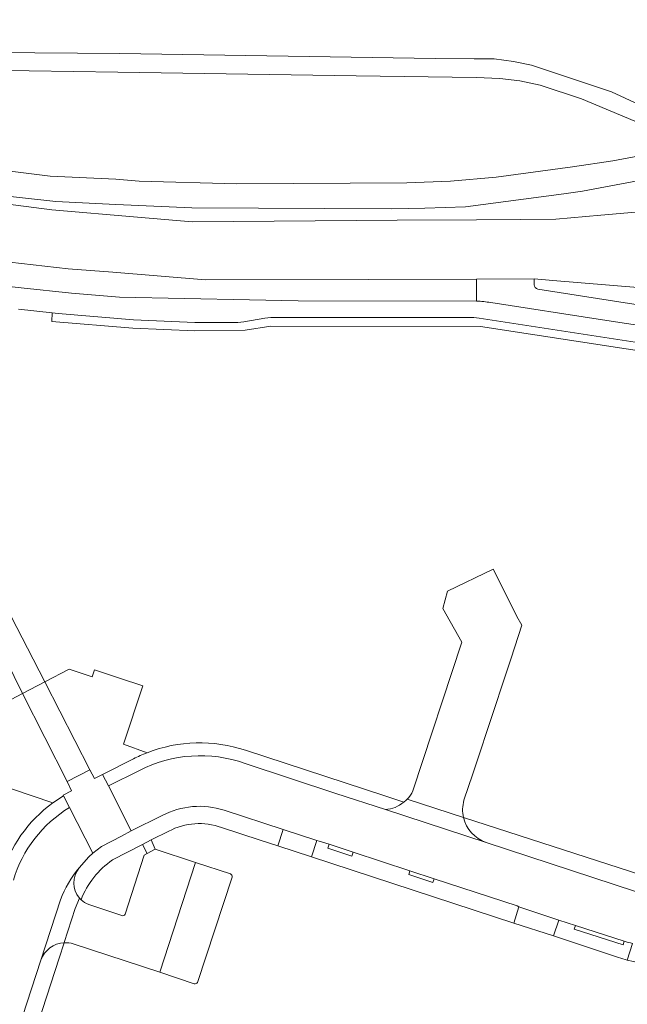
# Model space of a CAD drawing. Header units: metres. Extents: x 151213 to 156373, y 469495 to 475754.
# Tile 112 of 230: x 153318 to 153390, y 472760 to 472876. Entities that reach past the tile are written whole.
import ezdxf

# ---------------------------------------------------------------- set-up
doc = ezdxf.new("R2010")
doc.units = ezdxf.units.M
for name, color, linetype, lineweight in [('B-WE-OG-TERREIN_BEGROEID-GV', 252, 'Continuous', 18), ('B-WE-VH-GESLOTENVERHARDING_ASFALT-GV', 252, 'Continuous', 18), ('B-WE-VH-GESLOTENVERHARDING_BETON-GV', 252, 'Continuous', 18), ('B-WE-VH-OPENVERHARDING_BETONELEMENT-GV', 252, 'Continuous', 18), ('B-WE-VH-OPENVERHARDING_BETONSTRAATSTEEN-GV', 252, 'Continuous', 18), ('B-WE-VH-OPENVERHARDING_STRAATBAKSTEEN-GV', 252, 'Continuous', 18), ('B-WE-VH-OPENVERHARDING_TEGEL-GV', 252, 'Continuous', 18)]:
    doc.layers.add(name, color=color, linetype=linetype, lineweight=lineweight)

msp = doc.modelspace()

# ---------------------------------------------------------------- linework, layer by layer
at = {"layer": 'B-WE-OG-TERREIN_BEGROEID-GV', "flags": 128}
for points in [[(153390.541, 472864.322), (153384.23, 472866.97), (153379.37, 472868.58), (153376.97, 472869.07), (153374.62, 472869.37), (153371.82, 472869.49), (153357.67, 472869.67), (153329.56, 472870.11), (153313.82, 472870.33), (153305.02, 472870.73), (153299.86, 472871.3)], [(153296.26, 472861.77), (153298.018, 472861.463), (153308, 472859.72), (153316.2, 472858.51), (153321.57, 472857.85), (153329.32, 472857.46), (153332.07, 472857.23), (153343.57, 472856.94), (153363.64, 472857.04), (153368.78, 472857.25), (153374.19, 472857.71), (153383.17, 472858.93), (153387.937, 472859.638), (153396.992, 472861.313), (153396.83, 472862.567)], [(153370.893, 472841.155), (153347.59, 472841.14), (153346.9, 472841.09), (153344.4, 472840.62), (153343.71, 472840.57), (153338.61, 472840.56), (153331.38, 472840.89), (153322.49, 472841.62), (153321.788, 472841.7), (153321.748, 472840.698)], [(153321.748, 472840.698), (153331.298, 472839.893), (153338.612, 472839.56), (153344.585, 472839.637), (153347.589, 472840.14), (153372.314, 472840.1), (153400.796, 472835.713), (153401.238, 472835.549), (153401.612, 472835.261), (153402.728, 472833.717), (153403.943, 472832.249), (153405.356, 472832.233)], [(153401.104, 472836.614), (153395.685, 472837.445), (153372.153, 472841.065)]]:
    msp.add_lwpolyline(points, dxfattribs=at)
msp.add_lwpolyline([(153321.74, 472853.84), (153331.85, 472852.98), (153338.3, 472852.44), (153362.516, 472852.653), (153371.862, 472852.697), (153377.012, 472852.722), (153381.229, 472852.742), (153386.524, 472853.224), (153392.409, 472853.759), (153396.605, 472853.931), (153396.649, 472853.933), (153396.909, 472858.423), (153384.349, 472856.068), (153382.145, 472855.737), (153370.547, 472854.193), (153365.753, 472854.055), (153361.841, 472853.972), (153338.26, 472854.083), (153329.306, 472854.469), (153322.226, 472854.855), (153314.678, 472855.663), (153313.381, 472855.824), (153313.221, 472854.943)], close=True, dxfattribs=at)
at = {"layer": 'B-WE-OG-TERREIN_BEGROEID-GV'}
msp.add_lwpolyline([(153372.153, 472841.065, 0.0381275), (153370.893, 472841.155)], format="xyb", dxfattribs=at)
at = {"layer": 'B-WE-VH-GESLOTENVERHARDING_ASFALT-GV', "flags": 128}
for points in [[(153391.017, 472866.274), (153387.8, 472867.78), (153378.34, 472870.93), (153376.21, 472871.36), (153373.93, 472871.68), (153371.582, 472871.687), (153366.99, 472871.7), (153329.79, 472872.31), (153314.72, 472872.44), (153310.14, 472872.57), (153304.82, 472872.92), (153299.39, 472873.57), (153294.73, 472874.47), (153291.59, 472875.1), (153288.548, 472876.299), (153288.11, 472874.17), (153289.971, 472873.509)], [(153294.25, 472872.42), (153299.86, 472871.3), (153305.02, 472870.73), (153313.82, 472870.33), (153329.56, 472870.11), (153357.67, 472869.67), (153371.82, 472869.49), (153374.62, 472869.37), (153376.97, 472869.07), (153379.37, 472868.58), (153384.23, 472866.97), (153390.541, 472864.322)], [(153289.84, 472857.03), (153286.454, 472858.452), (153284.53, 472859.26), (153283.43, 472855.886), (153293.87, 472851.48), (153295.67, 472850.88), (153297.251, 472850.563), (153302.614, 472849.652), (153314.004, 472847.992), (153323.684, 472846.912), (153328.974, 472846.502), (153339.9, 472845.6)], [(153394.882, 472844.475), (153396.039, 472844.482), (153396.605, 472853.931), (153392.409, 472853.759), (153386.524, 472853.224), (153381.229, 472852.742), (153377.012, 472852.722), (153371.862, 472852.697), (153362.516, 472852.653), (153338.3, 472852.44), (153331.85, 472852.98), (153321.74, 472853.84), (153313.221, 472854.943), (153307.76, 472855.65)], [(153339.9, 472845.6), (153359.059, 472845.624), (153371.86, 472845.68), (153378.669, 472845.702), (153380.857, 472845.535), (153390.883, 472844.704)], [(153378.65, 472845.013), (153378.669, 472845.702), (153371.86, 472845.68), (153371.866, 472843.079)], [(153386.704, 472840.885), (153395.735, 472839.498), (153395.909, 472841.894), (153389.892, 472842.818), (153379.095, 472844.485)], [(153373.535, 472842.906), (153386.704, 472840.885)]]:
    msp.add_lwpolyline(points, dxfattribs=at)
at = {"layer": 'B-WE-VH-GESLOTENVERHARDING_ASFALT-GV'}
for points in [[(153379.095, 472844.485, -0.2970498), (153378.65, 472845.013)], [(153371.866, 472843.079, -0.037776), (153373.535, 472842.906)]]:
    msp.add_lwpolyline(points, format="xyb", dxfattribs=at)
at = {"layer": 'B-WE-VH-GESLOTENVERHARDING_BETON-GV', "flags": 128}
msp.add_lwpolyline([(153314.678, 472855.663), (153322.226, 472854.855), (153329.306, 472854.469), (153338.26, 472854.083), (153361.841, 472853.972), (153365.753, 472854.055), (153370.547, 472854.193), (153382.145, 472855.737), (153384.349, 472856.068), (153396.909, 472858.423), (153397.287, 472861.356), (153397.028, 472861.32), (153396.992, 472861.313), (153387.937, 472859.638), (153383.17, 472858.93), (153374.19, 472857.71), (153368.78, 472857.25), (153363.64, 472857.04), (153343.57, 472856.94), (153332.07, 472857.23), (153329.32, 472857.46), (153321.57, 472857.85), (153316.2, 472858.51)], dxfattribs=at)
at = {"layer": 'B-WE-VH-OPENVERHARDING_BETONELEMENT-GV', "flags": 128}
for points in [[(153357.322, 472778.028), (153354.464, 472778.982), (153354.328, 472778.528), (153357.153, 472777.569)], [(153366.849, 472774.9), (153363.985, 472775.832), (153363.863, 472775.416), (153366.71, 472774.464)], [(153383.527, 472769.407), (153383.38, 472768.972), (153389.152, 472767.107), (153389.289, 472767.525)]]:
    msp.add_lwpolyline(points, close=True, dxfattribs=at)
at = {"layer": 'B-WE-VH-OPENVERHARDING_BETONSTRAATSTEEN-GV', "flags": 128}
for points in [[(153313.817, 472805.691), (153314.069, 472805.196), (153316.324, 472800.772), (153318.299, 472796.768), (153320.932, 472798.167), (153318.89, 472802.109), (153316.355, 472807.013), (153315.704, 472808.192), (153315.656, 472808.276), (153313.169, 472806.98), (153313.337, 472806.645)], [(153323.555, 472786.372), (153326.253, 472787.773), (153320.932, 472798.167), (153318.299, 472796.768)], [(153331.131, 472780.558), (153328.439, 472785.889), (153327.746, 472787.221), (153326.81, 472786.729), (153326.253, 472787.773), (153323.555, 472786.372), (153324.069, 472785.269), (153323.09, 472784.793), (153323.145, 472784.686), (153323.84, 472783.33), (153326.585, 472777.913), (153327.632, 472778.719), (153329.96, 472779.942)], [(153349.055, 472780.725), (153348.423, 472778.787), (153352.393, 472777.487), (153353.027, 472779.429)], [(153332.995, 472777.872), (153333.967, 472778.393), (153333.462, 472779.483), (153332.459, 472778.949)], [(153380.953, 472768.155), (153381.57, 472770.035), (153376.869, 472771.613), (153376.246, 472769.677)]]:
    msp.add_lwpolyline(points, close=True, dxfattribs=at)
at = {"layer": 'B-WE-VH-OPENVERHARDING_BETONSTRAATSTEEN-GV'}
for points in [[(153344.601, 472790.081, 0.1741783), (153332.998, 472789.786)], [(153332.998, 472789.786, 0.0269083), (153331.39, 472789.065)], [(153344.548, 472788.528, 0.2065356), (153332.09, 472787.687)], [(153332.09, 472787.687, -0.2065356), (153344.548, 472788.528)], [(153321.894, 472783.88, 0.1678264), (153315.808, 472775.178)], [(153334.769, 472782.367, -0.2022258), (153342.078, 472783.001)], [(153361.12, 472783.073, 0.1695012), (153363.267, 472783.965)], [(153363.267, 472783.965, -0.1695012), (153361.12, 472783.073)], [(153363.682, 472784.298, -0.0507781), (153363.267, 472783.965)], [(153323.84, 472783.33, 0.1845163), (153317.218, 472774.734)], [(153317.218, 472774.734, -0.1845163), (153323.84, 472783.33)], [(153373.001, 472779.195, -0.2604854), (153370.33, 472782.125)], [(153324.994, 472776.184, 0.0885092), (153322.779, 472772.422)], [(153322.779, 472772.422, -0.0885092), (153324.994, 472776.184)], [(153325.01, 472772.629, -0.372432), (153324.994, 472776.184)], [(153343.019, 472775.103, 0.3379134), (153342.824, 472775.479)], [(153325.207, 472772.426, -0.0249944), (153325.01, 472772.629)], [(153326.111, 472771.869, -0.0990258), (153325.207, 472772.426)], [(153330.403, 472770.732, -0.4495401), (153330, 472770.575)], [(153320.463, 472765.303, -0.2991161), (153323.225, 472767.355)], [(153323.225, 472767.355, -0.0869105), (153324.283, 472767.235)], [(153389.289, 472767.525, 0.0041396), (153390.252, 472767.271)], [(153389.648, 472765.316, 0.0992764), (153401.373, 472764.462)], [(153338.568, 472762.513, 0.3051919), (153338.934, 472762.679)]]:
    msp.add_lwpolyline(points, format="xyb", dxfattribs=at)
at = {"layer": 'B-WE-VH-OPENVERHARDING_BETONSTRAATSTEEN-GV', "flags": 128}
for points in [[(153363.267, 472783.965), (153361.043, 472784.694), (153344.601, 472790.081)], [(153331.39, 472789.065), (153327.746, 472787.221)], [(153390.623, 472773.404), (153373.001, 472779.195), (153361.12, 472783.073), (153355.276, 472784.983), (153344.548, 472788.528)], [(153344.548, 472788.528), (153355.276, 472784.983), (153361.12, 472783.073)], [(153327.746, 472787.221), (153328.439, 472785.889), (153332.09, 472787.687)], [(153332.09, 472787.687), (153328.439, 472785.889)], [(153328.439, 472785.889), (153331.131, 472780.558), (153334.769, 472782.367)], [(153323.84, 472783.33), (153323.145, 472784.686), (153321.894, 472783.88)], [(153370.33, 472782.125), (153363.682, 472784.298)], [(153324.994, 472776.184), (153326.119, 472777.511), (153326.585, 472777.913), (153323.84, 472783.33)], [(153342.078, 472783.001), (153349.055, 472780.725), (153353.027, 472779.429), (153353.282, 472779.346), (153354.464, 472778.982), (153357.322, 472778.028), (153363.985, 472775.832), (153366.849, 472774.9), (153376.672, 472771.702), (153376.869, 472771.613), (153381.57, 472770.035), (153383.527, 472769.407), (153389.289, 472767.525)], [(153361.12, 472783.073), (153373.001, 472779.195)], [(153324.283, 472767.235), (153334.49, 472763.879), (153338.72, 472776.84), (153333.967, 472778.393)], [(153333.967, 472778.393), (153332.995, 472777.872), (153332.644, 472777.684), (153330.403, 472770.732)], [(153338.72, 472776.84), (153334.49, 472763.879), (153338.568, 472762.513)], [(153342.824, 472775.479), (153338.72, 472776.84)], [(153338.934, 472762.679), (153343.019, 472775.103)], [(153317.198, 472755.273), (153320.463, 472765.303), (153322.779, 472772.422)], [(153322.779, 472772.422), (153320.463, 472765.303)], [(153323.225, 472767.355), (153323.229, 472767.367), (153324.506, 472771.404), (153325.01, 472772.629)], [(153325.01, 472772.629), (153324.506, 472771.404), (153323.229, 472767.367), (153323.225, 472767.355)], [(153330, 472770.575), (153326.111, 472771.869)], [(153390.252, 472767.271), (153389.648, 472765.316)]]:
    msp.add_lwpolyline(points, dxfattribs=at)
at = {"layer": 'B-WE-VH-OPENVERHARDING_STRAATBAKSTEEN-GV', "flags": 128}
for points in [[(153373.972, 472795.019), (153374.952, 472797.98), (153375.933, 472800.942), (153377.197, 472804.834), (153376.63, 472805.879), (153375.236, 472808.664), (153373.841, 472811.45), (153368.426, 472808.839), (153367.884, 472806.817), (153370.141, 472802.827), (153364.339, 472785.292)], [(153332.998, 472789.786), (153330.232, 472790.777), (153332.49, 472797.696), (153329.734, 472798.597), (153326.788, 472799.561), (153326.52, 472798.74), (153323.799, 472799.645), (153320.932, 472798.167), (153326.253, 472787.773)], [(153370.379, 472784.167), (153371.416, 472787.299), (153373.972, 472795.019)], [(153326.253, 472787.773), (153326.81, 472786.729), (153327.746, 472787.221), (153331.39, 472789.065)], [(153363.682, 472784.298), (153370.33, 472782.125)]]:
    msp.add_lwpolyline(points, dxfattribs=at)
msp.add_lwpolyline([(153323.145, 472784.686), (153323.09, 472784.793), (153324.069, 472785.269), (153323.555, 472786.372), (153318.299, 472796.768), (153315.695, 472795.383), (153314.659, 472792.54), (153313.847, 472792.918), (153312.95, 472790.169), (153311.986, 472787.214), (153321.894, 472783.88)], close=True, dxfattribs=at)
at = {"layer": 'B-WE-VH-OPENVERHARDING_STRAATBAKSTEEN-GV'}
for points in [[(153331.39, 472789.065, -0.0269083), (153332.998, 472789.786)], [(153364.339, 472785.292, -0.109637), (153363.682, 472784.298)], [(153370.33, 472782.125, -0.1278128), (153370.379, 472784.167)]]:
    msp.add_lwpolyline(points, format="xyb", dxfattribs=at)
at = {"layer": 'B-WE-VH-OPENVERHARDING_TEGEL-GV', "flags": 128}
for points in [[(153296.55, 472849.56), (153286.15, 472851.168), (153285.913, 472849.646), (153295.78, 472848.11), (153306.1, 472846.28), (153317.082, 472844.781), (153318.14, 472844.637), (153324.07, 472844.01), (153329.73, 472843.56), (153345.064, 472843.247), (153350.8, 472843.13), (153371.866, 472843.079), (153371.86, 472845.68), (153359.059, 472845.624), (153339.9, 472845.6), (153328.974, 472846.502), (153323.684, 472846.912), (153314.004, 472847.992), (153302.614, 472849.652), (153297.251, 472850.563), (153297.12, 472849.96)], [(153371.866, 472843.079), (153350.8, 472843.13), (153345.064, 472843.247), (153329.73, 472843.56), (153324.07, 472844.01), (153318.14, 472844.637), (153317.082, 472844.781)], [(153372.153, 472841.065), (153395.685, 472837.445), (153395.735, 472839.498), (153386.704, 472840.885), (153373.535, 472842.906)], [(153317.81, 472842.15), (153321.788, 472841.7), (153322.49, 472841.62), (153331.38, 472840.89), (153338.61, 472840.56), (153343.71, 472840.57), (153344.4, 472840.62), (153346.9, 472841.09), (153347.59, 472841.14), (153370.893, 472841.155)], [(153334.769, 472782.367), (153331.131, 472780.558), (153329.96, 472779.942), (153327.632, 472778.719), (153326.585, 472777.913), (153326.119, 472777.511), (153324.994, 472776.184)], [(153341.785, 472780.96), (153346.327, 472779.473), (153348.423, 472778.787), (153349.055, 472780.725), (153342.078, 472783.001)], [(153393.593, 472774.664), (153391.353, 472775.314), (153370.33, 472782.125)], [(153328.929, 472777.144), (153332.459, 472778.949), (153333.462, 472779.483), (153335.553, 472780.519)], [(153373.001, 472779.195), (153390.623, 472773.404)], [(153383.527, 472769.407), (153381.57, 472770.035), (153380.953, 472768.155), (153388.611, 472765.624)], [(153389.289, 472767.525), (153389.152, 472767.107), (153383.38, 472768.972), (153383.527, 472769.407)], [(153314.675, 472741.197), (153322.631, 472765.539), (153323.225, 472767.355)], [(153389.648, 472765.316), (153390.252, 472767.271)], [(153320.463, 472765.303), (153317.198, 472755.273), (153317.638, 472755.137), (153315.745, 472749.453), (153315.339, 472749.579), (153312.673, 472741.463), (153313.1, 472741.335)]]:
    msp.add_lwpolyline(points, dxfattribs=at)
at = {"layer": 'B-WE-VH-OPENVERHARDING_TEGEL-GV'}
for points in [[(153373.535, 472842.906, 0.037776), (153371.866, 472843.079)], [(153370.893, 472841.155, -0.0381275), (153372.153, 472841.065)], [(153342.078, 472783.001, 0.2022258), (153334.769, 472782.367)], [(153335.553, 472780.519, -0.212615), (153341.785, 472780.96)], [(153370.33, 472782.125, 0.2604854), (153373.001, 472779.195)], [(153325.207, 472772.426, -0.1500083), (153328.929, 472777.144)], [(153324.994, 472776.184, 0.372432), (153325.01, 472772.629)], [(153325.01, 472772.629, 0.0249944), (153325.207, 472772.426)], [(153323.225, 472767.355, 0.2991161), (153320.463, 472765.303)], [(153390.252, 472767.271, -0.0041396), (153389.289, 472767.525)], [(153388.611, 472765.624, 0.0096511), (153389.648, 472765.316)]]:
    msp.add_lwpolyline(points, format="xyb", dxfattribs=at)
at = {"layer": 'B-WE-VH-OPENVERHARDING_TEGEL-GV', "flags": 128}
msp.add_lwpolyline([(153363.985, 472775.832), (153357.322, 472778.028), (153357.153, 472777.569), (153354.328, 472778.528), (153354.464, 472778.982), (153353.282, 472779.346), (153353.027, 472779.429), (153352.393, 472777.487), (153376.246, 472769.677), (153376.869, 472771.613), (153376.672, 472771.702), (153366.849, 472774.9), (153366.71, 472774.464), (153363.863, 472775.416)], close=True, dxfattribs=at)

doc.saveas('drawing.dxf')
